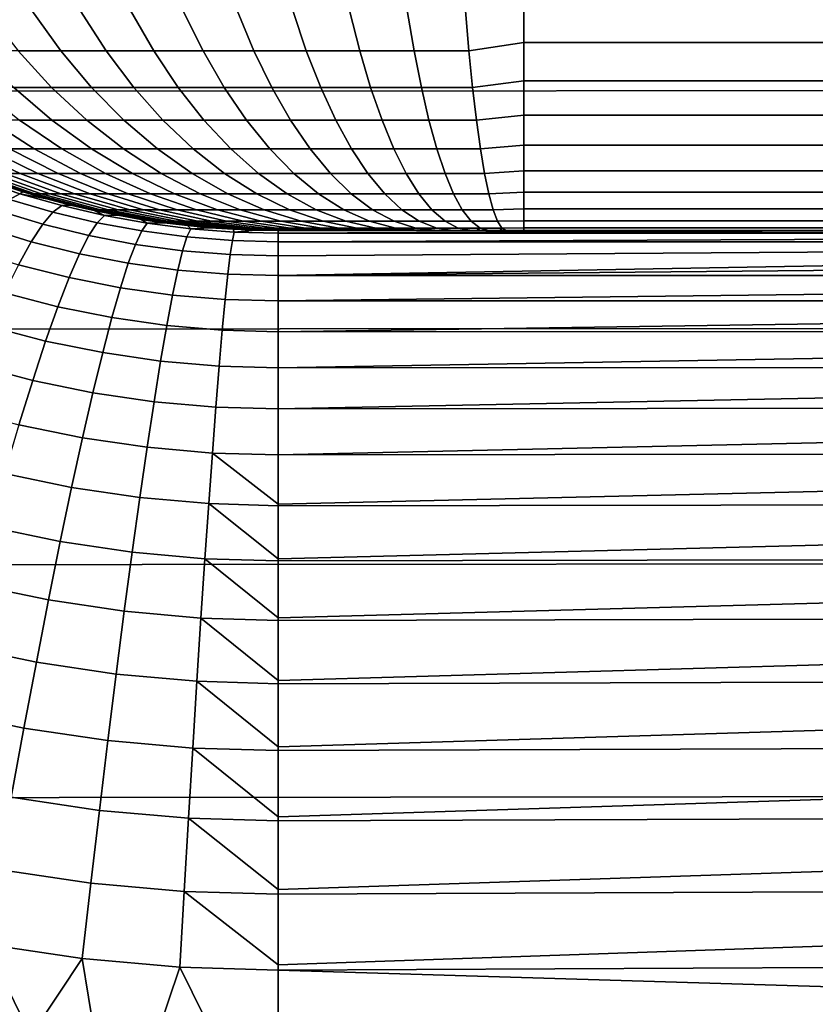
# Model space of a CAD drawing. Header units: metres. Extents: x -28 to 70, y -218 to 27.
# Tile 207 of 246: x 63.19 to 66.42, y -6.65 to -2.64. Entities that reach past the tile are written whole.
import ezdxf

# ---------------------------------------------------------------- set-up
doc = ezdxf.new("R2010")
doc.units = ezdxf.units.M
doc.layers.add('solid_10_261_002_XXX', color=7, linetype='CONTINUOUS')

msp = doc.modelspace()

# ---------------------------------------------------------------- linework, layer by layer
at = {"layer": 'solid_10_261_002_XXX'}
for points in [[(62, -2.93468, 94.216476), (62, -1.960395, 94.096313), (68.738998, -1.958035, 94.096077), (68.738998, -2.931169, 94.215958)], [(65.01506, -2.770238, 198.631104), (65.238998, -2.73641, 198.68222), (65.238998, -2.565681, 198.8806), (65.001038, -2.606703, 198.827118)], [(65.238998, -2.565681, 198.8806), (65.238998, -2.73641, 198.68222), (68.738998, -2.73641, 198.68222), (68.738998, -2.565681, 198.8806)], [(63.053017, -2.606703, 198.019485), (63.181797, -2.770238, 197.871063), (63.356369, -2.770238, 198.011917), (63.238514, -2.606703, 198.169159)], [(63.238514, -2.606703, 198.169159), (63.356369, -2.770238, 198.011917), (63.54055, -2.770238, 198.139938), (63.434227, -2.606703, 198.305191)], [(63.434227, -2.606703, 198.305191), (63.54055, -2.770238, 198.139938), (63.733406, -2.770238, 198.254486), (63.639156, -2.606703, 198.42691)], [(63.639156, -2.606703, 198.42691), (63.733406, -2.770238, 198.254486), (63.933949, -2.770238, 198.354965), (63.852253, -2.606703, 198.533691)], [(63.852253, -2.606703, 198.533691), (63.933949, -2.770238, 198.354965), (64.141151, -2.770238, 198.440872), (64.072426, -2.606703, 198.624969)], [(64.072426, -2.606703, 198.624969), (64.141151, -2.770238, 198.440872), (64.353966, -2.770238, 198.511765), (64.298561, -2.606703, 198.700302)], [(64.298561, -2.606703, 198.700302), (64.353966, -2.770238, 198.511765), (64.571297, -2.770238, 198.567276), (64.529495, -2.606703, 198.759293)], [(64.529495, -2.606703, 198.759293), (64.571297, -2.770238, 198.567276), (64.792038, -2.770238, 198.607132), (64.764053, -2.606703, 198.801636)], [(64.764053, -2.606703, 198.801636), (64.792038, -2.770238, 198.607132), (65.01506, -2.770238, 198.631104), (65.001038, -2.606703, 198.827118)], [(65.029892, -2.918992, 198.423721), (65.238998, -2.891836, 198.471619), (65.238998, -2.73641, 198.68222), (65.01506, -2.770238, 198.631104)], [(65.238998, -2.73641, 198.68222), (65.238998, -2.891836, 198.471619), (68.738998, -2.891836, 198.471619), (68.738998, -2.73641, 198.68222)], [(63.017731, -2.770238, 197.718094), (63.16486, -2.918992, 197.571182), (63.318058, -2.918992, 197.714005), (63.181797, -2.770238, 197.871063)], [(63.181797, -2.770238, 197.871063), (63.318058, -2.918992, 197.714005), (63.481064, -2.918992, 197.845535), (63.356369, -2.770238, 198.011917)], [(63.356369, -2.770238, 198.011917), (63.481064, -2.918992, 197.845535), (63.653049, -2.918992, 197.965073), (63.54055, -2.770238, 198.139938)], [(63.54055, -2.770238, 198.139938), (63.653049, -2.918992, 197.965073), (63.83313, -2.918992, 198.072037), (63.733406, -2.770238, 198.254486)], [(63.733406, -2.770238, 198.254486), (63.83313, -2.918992, 198.072037), (64.020386, -2.918992, 198.165863), (63.933949, -2.770238, 198.354965)], [(63.933949, -2.770238, 198.354965), (64.020386, -2.918992, 198.165863), (64.213867, -2.918992, 198.246078), (64.141151, -2.770238, 198.440872)], [(64.141151, -2.770238, 198.440872), (64.213867, -2.918992, 198.246078), (64.41259, -2.918992, 198.312271), (64.353966, -2.770238, 198.511765)], [(64.353966, -2.770238, 198.511765), (64.41259, -2.918992, 198.312271), (64.615524, -2.918992, 198.364105), (64.571297, -2.770238, 198.567276)], [(64.571297, -2.770238, 198.567276), (64.615524, -2.918992, 198.364105), (64.82164, -2.918992, 198.401321), (64.792038, -2.770238, 198.607132)], [(64.792038, -2.770238, 198.607132), (64.82164, -2.918992, 198.401321), (65.029892, -2.918992, 198.423721), (65.01506, -2.770238, 198.631104)], [(63.022251, -2.918992, 197.417786), (63.187286, -3.052173, 197.275009), (63.319275, -3.052173, 197.416977), (63.16486, -2.918992, 197.571182)], [(63.16486, -2.918992, 197.571182), (63.319275, -3.052173, 197.416977), (63.461071, -3.052173, 197.549179), (63.318058, -2.918992, 197.714005)], [(63.318058, -2.918992, 197.714005), (63.461071, -3.052173, 197.549179), (63.611942, -3.052173, 197.670914), (63.481064, -2.918992, 197.845535)], [(63.481064, -2.918992, 197.845535), (63.611942, -3.052173, 197.670914), (63.771122, -3.052173, 197.781555), (63.653049, -2.918992, 197.965073)], [(63.653049, -2.918992, 197.965073), (63.771122, -3.052173, 197.781555), (63.937794, -3.052173, 197.880554), (63.83313, -2.918992, 198.072037)], [(63.83313, -2.918992, 198.072037), (63.937794, -3.052173, 197.880554), (64.111115, -3.052173, 197.967392), (64.020386, -2.918992, 198.165863)], [(64.020386, -2.918992, 198.165863), (64.111115, -3.052173, 197.967392), (64.290192, -3.052173, 198.041641), (64.213867, -2.918992, 198.246078)], [(64.213867, -2.918992, 198.246078), (64.290192, -3.052173, 198.041641), (64.474113, -3.052173, 198.102905), (64.41259, -2.918992, 198.312271)], [(64.41259, -2.918992, 198.312271), (64.474113, -3.052173, 198.102905), (64.661942, -3.052173, 198.150879), (64.615524, -2.918992, 198.364105)], [(64.615524, -2.918992, 198.364105), (64.661942, -3.052173, 198.150879), (64.852715, -3.052173, 198.185318), (64.82164, -2.918992, 198.401321)], [(64.82164, -2.918992, 198.401321), (64.852715, -3.052173, 198.185318), (65.045456, -3.052173, 198.206055), (65.029892, -2.918992, 198.423721)], [(65.045456, -3.052173, 198.206055), (65.238998, -3.031089, 198.25), (65.238998, -2.891836, 198.471619), (65.029892, -2.918992, 198.423721)], [(65.238998, -2.891836, 198.471619), (65.238998, -3.031089, 198.25), (68.738998, -3.031089, 198.25), (68.738998, -2.891836, 198.471619)], [(62, -3.901894, 94.384315), (62, -2.93468, 94.216476), (68.738998, -2.931169, 94.215958), (68.738998, -3.897258, 94.383392)], [(65.061676, -3.169069, 197.979263), (65.238998, -3.153391, 198.0186), (65.238998, -3.031089, 198.25), (65.045456, -3.052173, 198.206055)], [(65.238998, -3.031089, 198.25), (65.238998, -3.153391, 198.0186), (68.738998, -3.153391, 198.018585), (68.738998, -3.031089, 198.25)], [(62.955349, -3.052173, 196.964615), (63.146736, -3.169069, 196.841873), (63.247902, -3.169069, 196.987854), (63.065769, -3.052173, 197.123962)], [(63.065769, -3.052173, 197.123962), (63.247902, -3.169069, 196.987854), (63.359234, -3.169069, 197.126251), (63.187286, -3.052173, 197.275009)], [(63.187286, -3.052173, 197.275009), (63.359234, -3.169069, 197.126251), (63.480164, -3.169069, 197.256332), (63.319275, -3.052173, 197.416977)], [(63.319275, -3.052173, 197.416977), (63.480164, -3.169069, 197.256332), (63.610073, -3.169069, 197.377441), (63.461071, -3.052173, 197.549179)], [(63.461071, -3.052173, 197.549179), (63.610073, -3.169069, 197.377441), (63.748299, -3.169069, 197.488968), (63.611942, -3.052173, 197.670914)], [(63.611942, -3.052173, 197.670914), (63.748299, -3.169069, 197.488968), (63.894138, -3.169069, 197.590347), (63.771122, -3.052173, 197.781555)], [(63.771122, -3.052173, 197.781555), (63.894138, -3.169069, 197.590347), (64.046844, -3.169069, 197.681046), (63.937794, -3.052173, 197.880554)], [(63.937794, -3.052173, 197.880554), (64.046844, -3.169069, 197.681046), (64.205635, -3.169069, 197.760605), (64.111115, -3.052173, 197.967392)], [(64.111115, -3.052173, 197.967392), (64.205635, -3.169069, 197.760605), (64.369705, -3.169069, 197.828629), (64.290192, -3.052173, 198.041641)], [(64.290192, -3.052173, 198.041641), (64.369705, -3.169069, 197.828629), (64.538216, -3.169069, 197.884766), (64.474113, -3.052173, 198.102905)], [(64.474113, -3.052173, 198.102905), (64.538216, -3.169069, 197.884766), (64.710304, -3.169069, 197.928726), (64.661942, -3.052173, 198.150879)], [(64.661942, -3.052173, 198.150879), (64.710304, -3.169069, 197.928726), (64.885086, -3.169069, 197.960266), (64.852715, -3.052173, 198.185318)], [(64.852715, -3.052173, 198.185318), (64.885086, -3.169069, 197.960266), (65.061676, -3.169069, 197.979263), (65.045456, -3.052173, 198.206055)], [(65.078468, -3.269056, 197.744568), (65.238998, -3.258058, 197.778687), (65.238998, -3.153391, 198.0186), (65.061676, -3.169069, 197.979263)], [(65.238998, -3.153391, 198.0186), (65.238998, -3.258058, 197.778687), (68.738998, -3.258058, 197.778687), (68.738998, -3.153391, 198.018585)], [(62.90913, -3.169069, 196.365967), (63.129677, -3.269056, 196.283997), (63.191048, -3.269056, 196.432617), (62.976917, -3.169069, 196.530136)], [(62.976917, -3.169069, 196.530136), (63.191048, -3.269056, 196.432617), (63.262875, -3.269056, 196.576477), (63.056252, -3.169069, 196.689041)], [(63.056252, -3.169069, 196.689041), (63.262875, -3.269056, 196.576477), (63.344791, -3.269056, 196.714844), (63.146736, -3.169069, 196.841873)], [(63.146736, -3.169069, 196.841873), (63.344791, -3.269056, 196.714844), (63.436382, -3.269056, 196.847015), (63.247902, -3.169069, 196.987854)], [(63.247902, -3.169069, 196.987854), (63.436382, -3.269056, 196.847015), (63.537174, -3.269056, 196.972305), (63.359234, -3.169069, 197.126251)], [(63.359234, -3.169069, 197.126251), (63.537174, -3.269056, 196.972305), (63.646656, -3.269056, 197.090073), (63.480164, -3.169069, 197.256332)], [(63.480164, -3.169069, 197.256332), (63.646656, -3.269056, 197.090073), (63.764271, -3.269056, 197.199722), (63.610073, -3.169069, 197.377441)], [(63.610073, -3.169069, 197.377441), (63.764271, -3.269056, 197.199722), (63.889412, -3.269056, 197.30069), (63.748299, -3.169069, 197.488968)], [(63.748299, -3.169069, 197.488968), (63.889412, -3.269056, 197.30069), (64.021446, -3.269056, 197.392471), (63.894138, -3.169069, 197.590347)], [(63.894138, -3.169069, 197.590347), (64.021446, -3.269056, 197.392471), (64.159698, -3.269056, 197.474579), (64.046844, -3.169069, 197.681046)], [(64.046844, -3.169069, 197.681046), (64.159698, -3.269056, 197.474579), (64.303459, -3.269056, 197.546616), (64.205635, -3.169069, 197.760605)], [(64.205635, -3.169069, 197.760605), (64.303459, -3.269056, 197.546616), (64.451996, -3.269056, 197.6082), (64.369705, -3.169069, 197.828629)], [(64.369705, -3.169069, 197.828629), (64.451996, -3.269056, 197.6082), (64.604553, -3.269056, 197.659012), (64.538216, -3.169069, 197.884766)], [(64.538216, -3.169069, 197.884766), (64.604553, -3.269056, 197.659012), (64.760345, -3.269056, 197.698807), (64.710304, -3.169069, 197.928726)], [(64.710304, -3.169069, 197.928726), (64.760345, -3.269056, 197.698807), (64.918587, -3.269056, 197.727386), (64.885086, -3.169069, 197.960266)], [(64.885086, -3.169069, 197.960266), (64.918587, -3.269056, 197.727386), (65.078468, -3.269056, 197.744568), (65.061676, -3.169069, 197.979263)], [(62.960308, -3.258058, 195.5), (63.207355, -3.344505, 195.5), (63.235569, -3.351602, 195.640411), (62.994198, -3.269056, 195.657333)], [(63.104118, -3.310898, 137.671661), (63.201729, -3.342763, 137.645233), (63.207355, -3.344505, 195.5), (62.960308, -3.258058, 195.5)], [(62.994198, -3.269056, 195.657333), (63.235569, -3.351602, 195.640411), (63.25071, -3.351602, 195.783127), (63.011166, -3.269056, 195.81723)], [(63.011166, -3.269056, 195.81723), (63.25071, -3.351602, 195.783127), (63.276005, -3.351602, 195.924377), (63.039505, -3.269056, 195.97551)], [(63.039505, -3.269056, 195.97551), (63.276005, -3.351602, 195.924377), (63.311321, -3.351602, 196.063477), (63.079079, -3.269056, 196.131363)], [(63.079079, -3.269056, 196.131363), (63.311321, -3.351602, 196.063477), (63.35648, -3.351602, 196.199692), (63.129677, -3.269056, 196.283997)], [(63.129677, -3.269056, 196.283997), (63.35648, -3.351602, 196.199692), (63.411251, -3.351602, 196.332336), (63.191048, -3.269056, 196.432617)], [(63.191048, -3.269056, 196.432617), (63.411251, -3.351602, 196.332336), (63.475353, -3.351602, 196.460739), (63.262875, -3.269056, 196.576477)], [(63.262875, -3.269056, 196.576477), (63.475353, -3.351602, 196.460739), (63.548466, -3.351602, 196.584229), (63.344791, -3.269056, 196.714844)], [(63.344791, -3.269056, 196.714844), (63.548466, -3.351602, 196.584229), (63.630203, -3.351602, 196.702179), (63.436382, -3.269056, 196.847015)], [(63.436382, -3.269056, 196.847015), (63.630203, -3.351602, 196.702179), (63.720161, -3.351602, 196.813995), (63.537174, -3.269056, 196.972305)], [(63.537174, -3.269056, 196.972305), (63.720161, -3.351602, 196.813995), (63.817871, -3.351602, 196.919098), (63.646656, -3.269056, 197.090073)], [(63.646656, -3.269056, 197.090073), (63.817871, -3.351602, 196.919098), (63.922836, -3.351602, 197.016968), (63.764271, -3.269056, 197.199722)], [(63.764271, -3.269056, 197.199722), (63.922836, -3.351602, 197.016968), (64.034523, -3.351602, 197.107071), (63.889412, -3.269056, 197.30069)], [(63.889412, -3.269056, 197.30069), (64.034523, -3.351602, 197.107071), (64.152359, -3.351602, 197.18898), (64.021446, -3.269056, 197.392471)], [(64.021446, -3.269056, 197.392471), (64.152359, -3.351602, 197.18898), (64.275749, -3.351602, 197.262268), (64.159698, -3.269056, 197.474579)], [(64.159698, -3.269056, 197.474579), (64.275749, -3.351602, 197.262268), (64.404053, -3.351602, 197.326553), (64.303459, -3.269056, 197.546616)], [(64.303459, -3.269056, 197.546616), (64.404053, -3.351602, 197.326553), (64.536621, -3.351602, 197.381516), (64.451996, -3.269056, 197.6082)], [(64.451996, -3.269056, 197.6082), (64.536621, -3.351602, 197.381516), (64.672768, -3.351602, 197.42688), (64.604553, -3.269056, 197.659012)], [(64.604553, -3.269056, 197.659012), (64.672768, -3.351602, 197.42688), (64.811813, -3.351602, 197.462387), (64.760345, -3.269056, 197.698807)], [(64.760345, -3.269056, 197.698807), (64.811813, -3.351602, 197.462387), (64.953041, -3.351602, 197.487885), (64.918587, -3.269056, 197.727386)], [(64.918587, -3.269056, 197.727386), (64.953041, -3.351602, 197.487885), (65.095726, -3.351602, 197.503235), (65.078468, -3.269056, 197.744568)], [(65.095726, -3.351602, 197.503235), (65.238998, -3.344505, 197.531647), (65.238998, -3.258058, 197.778687), (65.078468, -3.269056, 197.744568)], [(65.238998, -3.258058, 197.778687), (65.238998, -3.344505, 197.531647), (68.738998, -3.344505, 197.531647), (68.738998, -3.258058, 197.778687)], [(63.189751, -3.350892, 137.306976), (63.022408, -3.293877, 137.351974), (62.974644, -3.313421, 137.01413), (63.147469, -3.374106, 136.968643)], [(63.022408, -3.293877, 137.351974), (63.189751, -3.350892, 137.306976), (63.201729, -3.342763, 137.645233), (63.104118, -3.310898, 137.671661)], [(63.360012, -3.39948, 137.268066), (63.189751, -3.350892, 137.306976), (63.147469, -3.374106, 136.968643), (63.323803, -3.425958, 136.929276)], [(63.189751, -3.350892, 137.306976), (63.298878, -3.371376, 137.621277), (63.201729, -3.342763, 137.645233)], [(63.189751, -3.350892, 137.306976), (63.360012, -3.39948, 137.268066), (63.395489, -3.396835, 137.599762), (63.298878, -3.371376, 137.621277)], [(63.201729, -3.342763, 137.645233), (63.298878, -3.371376, 137.621277), (63.207355, -3.344505, 195.5)], [(63.207355, -3.344505, 195.5), (63.460178, -3.412248, 195.5), (63.482304, -3.416265, 195.623123), (63.235569, -3.351602, 195.640411)], [(63.298878, -3.371376, 137.621277), (63.395489, -3.396835, 137.599762), (63.460178, -3.412248, 195.5), (63.207355, -3.344505, 195.5)], [(63.235569, -3.351602, 195.640411), (63.482304, -3.416265, 195.623123), (63.495579, -3.416265, 195.748245), (63.25071, -3.351602, 195.783127)], [(63.25071, -3.351602, 195.783127), (63.495579, -3.416265, 195.748245), (63.517757, -3.416265, 195.872116), (63.276005, -3.351602, 195.924377)], [(63.276005, -3.351602, 195.924377), (63.517757, -3.416265, 195.872116), (63.548725, -3.416265, 195.99408), (63.311321, -3.351602, 196.063477)], [(63.311321, -3.351602, 196.063477), (63.548725, -3.416265, 195.99408), (63.588326, -3.416265, 196.113525), (63.35648, -3.351602, 196.199692)], [(63.35648, -3.351602, 196.199692), (63.588326, -3.416265, 196.113525), (63.636349, -3.416265, 196.229828), (63.411251, -3.351602, 196.332336)], [(63.411251, -3.351602, 196.332336), (63.636349, -3.416265, 196.229828), (63.692558, -3.416265, 196.342407), (63.475353, -3.351602, 196.460739)], [(63.475353, -3.351602, 196.460739), (63.692558, -3.416265, 196.342407), (63.756664, -3.416265, 196.450699), (63.548466, -3.351602, 196.584229)], [(63.548466, -3.351602, 196.584229), (63.756664, -3.416265, 196.450699), (63.828339, -3.416265, 196.554123), (63.630203, -3.351602, 196.702179)], [(63.630203, -3.351602, 196.702179), (63.828339, -3.416265, 196.554123), (63.907215, -3.416265, 196.652161), (63.720161, -3.351602, 196.813995)], [(63.720161, -3.351602, 196.813995), (63.907215, -3.416265, 196.652161), (63.992893, -3.416265, 196.744324), (63.817871, -3.351602, 196.919098)], [(63.817871, -3.351602, 196.919098), (63.992893, -3.416265, 196.744324), (64.08493, -3.416265, 196.830139), (63.922836, -3.351602, 197.016968)], [(63.922836, -3.351602, 197.016968), (64.08493, -3.416265, 196.830139), (64.182861, -3.416265, 196.909149), (64.034523, -3.351602, 197.107071)], [(64.034523, -3.351602, 197.107071), (64.182861, -3.416265, 196.909149), (64.286186, -3.416265, 196.980972), (64.152359, -3.351602, 197.18898)], [(64.152359, -3.351602, 197.18898), (64.286186, -3.416265, 196.980972), (64.394379, -3.416265, 197.045242), (64.275749, -3.351602, 197.262268)], [(64.275749, -3.351602, 197.262268), (64.394379, -3.416265, 197.045242), (64.506882, -3.416265, 197.101608), (64.404053, -3.351602, 197.326553)], [(64.404053, -3.351602, 197.326553), (64.506882, -3.416265, 197.101608), (64.623123, -3.416265, 197.149796), (64.536621, -3.351602, 197.381516)], [(64.536621, -3.351602, 197.381516), (64.623123, -3.416265, 197.149796), (64.742508, -3.416265, 197.18956), (64.672768, -3.351602, 197.42688)], [(64.672768, -3.351602, 197.42688), (64.742508, -3.416265, 197.18956), (64.864426, -3.416265, 197.220703), (64.811813, -3.351602, 197.462387)], [(64.811813, -3.351602, 197.462387), (64.864426, -3.416265, 197.220703), (64.988258, -3.416265, 197.243057), (64.953041, -3.351602, 197.487885)], [(64.953041, -3.351602, 197.487885), (64.988258, -3.416265, 197.243057), (65.113373, -3.416265, 197.256516), (65.095726, -3.351602, 197.503235)], [(65.113373, -3.416265, 197.256516), (65.238998, -3.412248, 197.278824), (65.238998, -3.344505, 197.531647), (65.095726, -3.351602, 197.503235)], [(65.238998, -3.344505, 197.531647), (65.238998, -3.412248, 197.278824), (68.738998, -3.412248, 197.278824), (68.738998, -3.344505, 197.531647)], [(63.323803, -3.425958, 136.929276), (63.147469, -3.374106, 136.968643), (63.098778, -3.419563, 136.633438), (63.282234, -3.474956, 136.593628)], [(63.532749, -3.439483, 137.235626), (63.360012, -3.39948, 137.268066), (63.323803, -3.425958, 136.929276), (63.50312, -3.468744, 136.896423)], [(63.360012, -3.39948, 137.268066), (63.532749, -3.439483, 137.235626), (63.491615, -3.419271, 137.580627), (63.395489, -3.396835, 137.599762)], [(63.395489, -3.396835, 137.599762), (63.491615, -3.419271, 137.580627), (63.460178, -3.412248, 195.5)], [(63.282234, -3.474956, 136.593628), (63.098778, -3.419563, 136.633438), (63.043903, -3.487051, 136.302948), (63.235504, -3.546244, 136.262665)], [(63.50312, -3.468744, 136.896423), (63.323803, -3.425958, 136.929276), (63.282234, -3.474956, 136.593628), (63.469196, -3.520751, 136.560364)], [(63.460178, -3.412248, 195.5), (63.717354, -3.460908, 195.5), (63.733089, -3.462702, 195.605545), (63.482304, -3.416265, 195.623123)], [(63.587292, -3.43879, 137.563858), (63.682259, -3.455436, 137.549515), (63.717354, -3.460908, 195.5), (63.460178, -3.412248, 195.5)], [(63.491615, -3.419271, 137.580627), (63.587292, -3.43879, 137.563858), (63.460178, -3.412248, 195.5)], [(63.482304, -3.416265, 195.623123), (63.733089, -3.462702, 195.605545), (63.744473, -3.462702, 195.712814), (63.495579, -3.416265, 195.748245)], [(63.532749, -3.439483, 137.235626), (63.587292, -3.43879, 137.563858), (63.491615, -3.419271, 137.580627)], [(63.495579, -3.416265, 195.748245), (63.744473, -3.462702, 195.712814), (63.763485, -3.462702, 195.819), (63.517757, -3.416265, 195.872116)], [(63.707508, -3.470756, 137.210007), (63.532749, -3.439483, 137.235626), (63.50312, -3.468744, 136.896423), (63.684891, -3.502254, 136.870453)], [(63.517757, -3.416265, 195.872116), (63.763485, -3.462702, 195.819), (63.790031, -3.462702, 195.923553), (63.548725, -3.416265, 195.99408)], [(63.532749, -3.439483, 137.235626), (63.707508, -3.470756, 137.210007), (63.682259, -3.455436, 137.549515), (63.587292, -3.43879, 137.563858)], [(63.548725, -3.416265, 195.99408), (63.790031, -3.462702, 195.923553), (63.823975, -3.462702, 196.02594), (63.588326, -3.416265, 196.113525)], [(63.588326, -3.416265, 196.113525), (63.823975, -3.462702, 196.02594), (63.865147, -3.462702, 196.125641), (63.636349, -3.416265, 196.229828)], [(63.636349, -3.416265, 196.229828), (63.865147, -3.462702, 196.125641), (63.91333, -3.462702, 196.222153), (63.692558, -3.416265, 196.342407)], [(63.692558, -3.416265, 196.342407), (63.91333, -3.462702, 196.222153), (63.968285, -3.462702, 196.314972), (63.756664, -3.416265, 196.450699)], [(63.756664, -3.416265, 196.450699), (63.968285, -3.462702, 196.314972), (64.029724, -3.462702, 196.403641), (63.828339, -3.416265, 196.554123)], [(63.828339, -3.416265, 196.554123), (64.029724, -3.462702, 196.403641), (64.097343, -3.462702, 196.487686), (63.907215, -3.416265, 196.652161)], [(63.907215, -3.416265, 196.652161), (64.097343, -3.462702, 196.487686), (64.170784, -3.462702, 196.566696), (63.992893, -3.416265, 196.744324)], [(63.992893, -3.416265, 196.744324), (64.170784, -3.462702, 196.566696), (64.249687, -3.462702, 196.640244), (64.08493, -3.416265, 196.830139)], [(64.08493, -3.416265, 196.830139), (64.249687, -3.462702, 196.640244), (64.333641, -3.462702, 196.707977), (64.182861, -3.416265, 196.909149)], [(64.182861, -3.416265, 196.909149), (64.333641, -3.462702, 196.707977), (64.422211, -3.462702, 196.769547), (64.286186, -3.416265, 196.980972)], [(64.286186, -3.416265, 196.980972), (64.422211, -3.462702, 196.769547), (64.514954, -3.462702, 196.824631), (64.394379, -3.416265, 197.045242)], [(64.394379, -3.416265, 197.045242), (64.514954, -3.462702, 196.824631), (64.611397, -3.462702, 196.872955), (64.506882, -3.416265, 197.101608)], [(64.506882, -3.416265, 197.101608), (64.611397, -3.462702, 196.872955), (64.711044, -3.462702, 196.914276), (64.623123, -3.416265, 197.149796)], [(64.623123, -3.416265, 197.149796), (64.711044, -3.462702, 196.914276), (64.813385, -3.462702, 196.948364), (64.742508, -3.416265, 197.18956)], [(64.742508, -3.416265, 197.18956), (64.813385, -3.462702, 196.948364), (64.9179, -3.462702, 196.975052), (64.864426, -3.416265, 197.220703)], [(64.864426, -3.416265, 197.220703), (64.9179, -3.462702, 196.975052), (65.024055, -3.462702, 196.994217), (64.988258, -3.416265, 197.243057)], [(64.988258, -3.416265, 197.243057), (65.024055, -3.462702, 196.994217), (65.13131, -3.462702, 197.005753), (65.113373, -3.416265, 197.256516)], [(65.13131, -3.462702, 197.005753), (65.238998, -3.460908, 197.021652), (65.238998, -3.412248, 197.278824), (65.113373, -3.416265, 197.256516)], [(65.238998, -3.412248, 197.278824), (65.238998, -3.460908, 197.021652), (68.738998, -3.460908, 197.021652), (68.738998, -3.412248, 197.278824)], [(63.469196, -3.520751, 136.560364), (63.282234, -3.474956, 136.593628), (63.235504, -3.546244, 136.262665), (63.431137, -3.59526, 136.229004)], [(63.684891, -3.502254, 136.870453), (63.50312, -3.468744, 136.896423), (63.469196, -3.520751, 136.560364), (63.65905, -3.556673, 136.534058)], [(63.682259, -3.455436, 137.549515), (63.776562, -3.469316, 137.537506), (63.717354, -3.460908, 195.5)], [(63.707508, -3.470756, 137.210007), (63.776562, -3.469316, 137.537506), (63.682259, -3.455436, 137.549515)], [(63.883831, -3.493169, 137.191544), (63.707508, -3.470756, 137.210007), (63.684891, -3.502254, 136.870453), (63.868561, -3.526305, 136.851746)], [(63.707508, -3.470756, 137.210007), (63.883831, -3.493169, 137.191544), (63.870327, -3.480529, 137.52774), (63.776562, -3.469316, 137.537506)], [(63.717354, -3.460908, 195.5), (63.977444, -3.490213, 195.5), (63.986588, -3.490663, 195.587784), (63.733089, -3.462702, 195.605545)], [(63.870327, -3.480529, 137.52774), (63.963612, -3.489149, 137.520126), (63.977444, -3.490213, 195.5), (63.717354, -3.460908, 195.5)], [(63.776562, -3.469316, 137.537506), (63.870327, -3.480529, 137.52774), (63.717354, -3.460908, 195.5)], [(63.733089, -3.462702, 195.605545), (63.986588, -3.490663, 195.587784), (63.996056, -3.490663, 195.676987), (63.744473, -3.462702, 195.712814)], [(63.744473, -3.462702, 195.712814), (63.996056, -3.490663, 195.676987), (64.011864, -3.490663, 195.765289), (63.763485, -3.462702, 195.819)], [(63.763485, -3.462702, 195.819), (64.011864, -3.490663, 195.765289), (64.033943, -3.490663, 195.852249), (63.790031, -3.462702, 195.923553)], [(63.790031, -3.462702, 195.923553), (64.033943, -3.490663, 195.852249), (64.062172, -3.490663, 195.937408), (63.823975, -3.462702, 196.02594)], [(63.823975, -3.462702, 196.02594), (64.062172, -3.490663, 195.937408), (64.096413, -3.490663, 196.020325), (63.865147, -3.462702, 196.125641)], [(63.865147, -3.462702, 196.125641), (64.096413, -3.490663, 196.020325), (64.13649, -3.490663, 196.100586), (63.91333, -3.462702, 196.222153)], [(63.883831, -3.493169, 137.191544), (63.963612, -3.489149, 137.520126), (63.870327, -3.480529, 137.52774)], [(63.91333, -3.462702, 196.222153), (64.13649, -3.490663, 196.100586), (64.18219, -3.490663, 196.17778), (63.968285, -3.462702, 196.314972)], [(63.968285, -3.462702, 196.314972), (64.18219, -3.490663, 196.17778), (64.233292, -3.490663, 196.251526), (64.029724, -3.462702, 196.403641)], [(64.029724, -3.462702, 196.403641), (64.233292, -3.490663, 196.251526), (64.28952, -3.490663, 196.321426), (64.097343, -3.462702, 196.487686)], [(64.097343, -3.462702, 196.487686), (64.28952, -3.490663, 196.321426), (64.350609, -3.490663, 196.387131), (64.170784, -3.462702, 196.566696)], [(64.170784, -3.462702, 196.566696), (64.350609, -3.490663, 196.387131), (64.416222, -3.490663, 196.448303), (64.249687, -3.462702, 196.640244)], [(64.249687, -3.462702, 196.640244), (64.416222, -3.490663, 196.448303), (64.486046, -3.490663, 196.504639), (64.333641, -3.462702, 196.707977)], [(64.333641, -3.462702, 196.707977), (64.486046, -3.490663, 196.504639), (64.559708, -3.490663, 196.555847), (64.422211, -3.462702, 196.769547)], [(64.422211, -3.462702, 196.769547), (64.559708, -3.490663, 196.555847), (64.636841, -3.490663, 196.601654), (64.514954, -3.462702, 196.824631)], [(64.514954, -3.462702, 196.824631), (64.636841, -3.490663, 196.601654), (64.717049, -3.490663, 196.641846), (64.611397, -3.462702, 196.872955)], [(64.611397, -3.462702, 196.872955), (64.717049, -3.490663, 196.641846), (64.799919, -3.490663, 196.676193), (64.711044, -3.462702, 196.914276)], [(64.711044, -3.462702, 196.914276), (64.799919, -3.490663, 196.676193), (64.885033, -3.490663, 196.704559), (64.813385, -3.462702, 196.948364)], [(64.813385, -3.462702, 196.948364), (64.885033, -3.490663, 196.704559), (64.971954, -3.490663, 196.726761), (64.9179, -3.462702, 196.975052)], [(64.9179, -3.462702, 196.975052), (64.971954, -3.490663, 196.726761), (65.060234, -3.490663, 196.742691), (65.024055, -3.462702, 196.994217)], [(65.024055, -3.462702, 196.994217), (65.060234, -3.490663, 196.742691), (65.149437, -3.490663, 196.752289), (65.13131, -3.462702, 197.005753)], [(65.149437, -3.490663, 196.752289), (65.238998, -3.490213, 196.761551), (65.238998, -3.460908, 197.021652), (65.13131, -3.462702, 197.005753)], [(65.238998, -3.460908, 197.021652), (65.238998, -3.490213, 196.761551), (68.738998, -3.490213, 196.761551), (68.738998, -3.460908, 197.021652)], [(63.235504, -3.546244, 136.262665), (63.043903, -3.487051, 136.302948), (62.983109, -3.576254, 135.978683), (63.18383, -3.63949, 135.937973)], [(63.65905, -3.556673, 136.534058), (63.469196, -3.520751, 136.560364), (63.431137, -3.59526, 136.229004), (63.6301, -3.633758, 136.202362)], [(63.868561, -3.526305, 136.851746), (63.684891, -3.502254, 136.870453), (63.65905, -3.556673, 136.534058), (63.851139, -3.582487, 136.515091)], [(64.06118, -3.506647, 137.180405), (63.883831, -3.493169, 137.191544), (63.868561, -3.526305, 136.851746), (64.05349, -3.540782, 136.840454)], [(63.883831, -3.493169, 137.191544), (64.06118, -3.506647, 137.180405), (64.056229, -3.495224, 137.51474), (63.963612, -3.489149, 137.520126)], [(63.963612, -3.489149, 137.520126), (64.056229, -3.495224, 137.51474), (63.977444, -3.490213, 195.5)], [(63.977444, -3.490213, 195.5), (64.238991, -3.5, 166.505325), (64.238998, -3.5, 195.5)], [(64.056229, -3.495224, 137.51474), (64.148102, -3.498819, 137.511566), (64.238991, -3.5, 166.505325), (63.977444, -3.490213, 195.5)], [(63.977444, -3.490213, 195.5), (64.238998, -3.5, 195.5), (64.241425, -3.5, 195.570099), (63.986588, -3.490663, 195.587784)], [(63.986588, -3.490663, 195.587784), (64.241425, -3.5, 195.570099), (64.24369, -3.5, 195.597076), (63.996056, -3.490663, 195.676987)], [(63.996056, -3.490663, 195.676987), (64.24369, -3.5, 195.597076), (64.24897, -3.5, 195.64093)], [(63.996056, -3.490663, 195.676987), (64.24897, -3.5, 195.64093), (64.257919, -3.5, 195.693436), (64.011864, -3.490663, 195.765289)], [(64.011864, -3.490663, 195.765289), (64.257919, -3.5, 195.693436), (64.261597, -3.5, 195.711227)], [(64.011864, -3.490663, 195.765289), (64.261597, -3.5, 195.711227), (64.27919, -3.5, 195.780624), (64.033943, -3.490663, 195.852249)], [(64.301636, -3.5, 195.848312), (64.062172, -3.490663, 195.937408), (64.033943, -3.490663, 195.852249), (64.27919, -3.5, 195.780624)], [(64.05349, -3.540782, 136.840454), (64.238998, -3.546159, 136.832809), (64.238998, -3.511553, 137.170929), (64.06118, -3.506647, 137.180405)], [(64.06118, -3.506647, 137.180405), (64.148102, -3.498819, 137.511566), (64.056229, -3.495224, 137.51474)], [(64.06118, -3.506647, 137.180405), (64.238998, -3.511553, 137.170929), (64.239159, -3.5, 137.510635), (64.148102, -3.498819, 137.511566)], [(64.062172, -3.490663, 195.937408), (64.301636, -3.5, 195.848312), (64.314743, -3.5, 195.881699), (64.096413, -3.490663, 196.020325)], [(64.096413, -3.490663, 196.020325), (64.314743, -3.5, 195.881699), (64.328972, -3.5, 195.914505)], [(64.096413, -3.490663, 196.020325), (64.328972, -3.5, 195.914505), (64.356735, -3.5, 195.970749), (64.13649, -3.490663, 196.100586)], [(64.13649, -3.490663, 196.100586), (64.356735, -3.5, 195.970749), (64.397278, -3.5, 196.039886), (64.18219, -3.490663, 196.17778)], [(64.148102, -3.498819, 137.511566), (64.239159, -3.5, 137.510635), (64.238991, -3.5, 166.505325)], [(64.18219, -3.490663, 196.17778), (64.397278, -3.5, 196.039886), (64.407288, -3.5, 196.055206), (64.233292, -3.490663, 196.251526)], [(64.233292, -3.490663, 196.251526), (64.407288, -3.5, 196.055206), (64.437912, -3.5, 196.098541)], [(64.233292, -3.490663, 196.251526), (64.437912, -3.5, 196.098541), (64.465805, -3.5, 196.13414), (64.28952, -3.490663, 196.321426)], [(64.238991, -3.5, 166.505325), (64.239159, -3.5, 137.510635), (66.489075, -3.5, 137.510635), (68.738998, -3.5, 196.5)], [(64.238998, -3.5, 195.5), (64.238991, -3.5, 166.505325), (68.738998, -3.5, 196.5)], [(64.241425, -3.5, 195.570099), (64.238998, -3.5, 195.5), (68.738998, -3.5, 196.5)], [(68.738998, -3.502889, 137.340683), (68.738998, -3.5, 137.510635), (66.489075, -3.5, 137.510635), (64.238998, -3.511553, 137.170929)], [(64.238998, -3.511553, 137.170929), (66.489075, -3.5, 137.510635), (64.239159, -3.5, 137.510635)], [(64.238998, -3.511553, 137.170929), (68.738998, -3.511553, 137.170929), (68.738998, -3.502889, 137.340683)], [(64.238998, -3.511553, 137.170929), (64.238998, -3.546159, 136.832809), (68.738998, -3.525982, 137.001572), (68.738998, -3.511553, 137.170929)], [(64.24369, -3.5, 195.597076), (64.241425, -3.5, 195.570099), (68.738998, -3.5, 196.5)], [(64.24897, -3.5, 195.64093), (64.24369, -3.5, 195.597076), (68.738998, -3.5, 196.5)], [(64.257919, -3.5, 195.693436), (64.24897, -3.5, 195.64093), (68.738998, -3.5, 196.5)], [(64.261597, -3.5, 195.711227), (64.257919, -3.5, 195.693436), (68.738998, -3.5, 196.5)], [(64.27919, -3.5, 195.780624), (64.261597, -3.5, 195.711227), (68.738998, -3.5, 196.5)], [(64.301636, -3.5, 195.848312), (64.27919, -3.5, 195.780624), (68.738998, -3.5, 196.5)], [(64.28952, -3.490663, 196.321426), (64.465805, -3.5, 196.13414), (64.482758, -3.5, 196.154266)], [(64.28952, -3.490663, 196.321426), (64.482758, -3.5, 196.154266), (64.531387, -3.5, 196.206604), (64.350609, -3.490663, 196.387131)], [(64.314743, -3.5, 195.881699), (64.301636, -3.5, 195.848312), (68.738998, -3.5, 196.5)], [(64.328972, -3.5, 195.914505), (64.314743, -3.5, 195.881699), (68.738998, -3.5, 196.5)], [(64.356735, -3.5, 195.970749), (64.328972, -3.5, 195.914505), (68.738998, -3.5, 196.5)], [(64.583649, -3.5, 196.25531), (64.416222, -3.490663, 196.448303), (64.350609, -3.490663, 196.387131), (64.531387, -3.5, 196.206604)], [(64.397278, -3.5, 196.039886), (64.356735, -3.5, 195.970749), (68.738998, -3.5, 196.5)], [(64.407288, -3.5, 196.055206), (64.397278, -3.5, 196.039886), (68.738998, -3.5, 196.5)], [(64.437912, -3.5, 196.098541), (64.407288, -3.5, 196.055206), (68.738998, -3.5, 196.5)], [(64.416222, -3.490663, 196.448303), (64.583649, -3.5, 196.25531), (64.604858, -3.5, 196.273193), (64.486046, -3.490663, 196.504639)], [(64.465805, -3.5, 196.13414), (64.437912, -3.5, 196.098541), (68.738998, -3.5, 196.5)], [(64.482758, -3.5, 196.154266), (64.465805, -3.5, 196.13414), (68.738998, -3.5, 196.5)], [(64.531387, -3.5, 196.206604), (64.482758, -3.5, 196.154266), (68.738998, -3.5, 196.5)], [(64.486046, -3.490663, 196.504639), (64.604858, -3.5, 196.273193), (64.639313, -3.5, 196.300232)], [(64.486046, -3.490663, 196.504639), (64.639313, -3.5, 196.300232), (64.6838, -3.5, 196.331711), (64.559708, -3.490663, 196.555847)], [(64.583649, -3.5, 196.25531), (64.531387, -3.5, 196.206604), (68.738998, -3.5, 196.5)], [(64.559708, -3.490663, 196.555847), (64.6838, -3.5, 196.331711), (64.697906, -3.5, 196.340958)], [(64.559708, -3.490663, 196.555847), (64.697906, -3.5, 196.340958), (64.759422, -3.5, 196.377502), (64.636841, -3.490663, 196.601654)], [(64.604858, -3.5, 196.273193), (64.583649, -3.5, 196.25531), (68.738998, -3.5, 196.5)], [(64.639313, -3.5, 196.300232), (64.604858, -3.5, 196.273193), (68.738998, -3.5, 196.5)], [(64.636841, -3.490663, 196.601654), (64.759422, -3.5, 196.377502), (64.76825, -3.5, 196.382263), (64.717049, -3.490663, 196.641846)], [(64.6838, -3.5, 196.331711), (64.639313, -3.5, 196.300232), (68.738998, -3.5, 196.5)], [(64.697906, -3.5, 196.340958), (64.6838, -3.5, 196.331711), (68.738998, -3.5, 196.5)], [(64.759422, -3.5, 196.377502), (64.697906, -3.5, 196.340958), (68.738998, -3.5, 196.5)], [(64.717049, -3.490663, 196.641846), (64.76825, -3.5, 196.382263), (64.823189, -3.5, 196.409439)], [(64.717049, -3.490663, 196.641846), (64.823189, -3.5, 196.409439), (64.8573, -3.5, 196.424255), (64.799919, -3.490663, 196.676193)], [(64.76825, -3.5, 196.382263), (64.759422, -3.5, 196.377502), (68.738998, -3.5, 196.5)], [(64.823189, -3.5, 196.409439), (64.76825, -3.5, 196.382263), (68.738998, -3.5, 196.5)], [(64.799919, -3.490663, 196.676193), (64.8573, -3.5, 196.424255), (64.889351, -3.5, 196.436859)], [(64.799919, -3.490663, 196.676193), (64.889351, -3.5, 196.436859), (64.950012, -3.5, 196.457336), (64.885033, -3.490663, 196.704559)], [(64.8573, -3.5, 196.424255), (64.823189, -3.5, 196.409439), (68.738998, -3.5, 196.5)], [(64.889351, -3.5, 196.436859), (64.8573, -3.5, 196.424255), (68.738998, -3.5, 196.5)], [(64.885033, -3.490663, 196.704559), (64.950012, -3.5, 196.457336), (65.026367, -3.5, 196.477097), (64.971954, -3.490663, 196.726761)], [(64.950012, -3.5, 196.457336), (64.889351, -3.5, 196.436859), (68.738998, -3.5, 196.5)], [(65.026367, -3.5, 196.477097), (64.950012, -3.5, 196.457336), (68.738998, -3.5, 196.5)], [(64.971954, -3.490663, 196.726761), (65.026367, -3.5, 196.477097), (65.045547, -3.5, 196.481079), (65.060234, -3.490663, 196.742691)], [(65.045547, -3.5, 196.481079), (65.026367, -3.5, 196.477097), (68.738998, -3.5, 196.5)], [(65.060234, -3.490663, 196.742691), (65.045547, -3.5, 196.481079), (65.096657, -3.5, 196.489822)], [(65.096657, -3.5, 196.489822), (65.045547, -3.5, 196.481079), (68.738998, -3.5, 196.5)], [(65.060234, -3.490663, 196.742691), (65.096657, -3.5, 196.489822), (65.141914, -3.5, 196.495316), (65.149437, -3.490663, 196.752289)], [(65.141914, -3.5, 196.495316), (65.096657, -3.5, 196.489822), (68.738998, -3.5, 196.5)], [(65.149437, -3.490663, 196.752289), (65.141914, -3.5, 196.495316), (65.16748, -3.5, 196.497467)], [(65.16748, -3.5, 196.497467), (65.141914, -3.5, 196.495316), (68.738998, -3.5, 196.5)], [(65.149437, -3.490663, 196.752289), (65.16748, -3.5, 196.497467), (65.238998, -3.5, 196.5), (65.238998, -3.490213, 196.761551)], [(65.238998, -3.5, 196.5), (65.16748, -3.5, 196.497467), (68.738998, -3.5, 196.5)], [(65.238998, -3.490213, 196.761551), (65.238998, -3.5, 196.5), (68.738998, -3.5, 196.5), (68.738998, -3.490213, 196.761551)], [(63.431137, -3.59526, 136.229004), (63.235504, -3.546244, 136.262665), (63.18383, -3.63949, 135.937973), (63.389118, -3.691922, 135.903915)], [(63.851139, -3.582487, 136.515091), (63.65905, -3.556673, 136.534058), (63.6301, -3.633758, 136.202362), (63.831642, -3.661452, 136.183167)], [(64.05349, -3.540782, 136.840454), (63.868561, -3.526305, 136.851746), (63.851139, -3.582487, 136.515091), (64.044724, -3.598038, 136.503647)], [(64.044724, -3.598038, 136.503647), (64.238998, -3.603248, 136.499786), (64.238998, -3.546159, 136.832809), (64.05349, -3.540782, 136.840454)], [(64.238998, -3.546159, 136.832809), (68.738998, -3.54616, 136.832794), (68.738998, -3.525982, 137.001572)], [(64.238998, -3.546159, 136.832809), (64.238998, -3.603248, 136.499786), (68.738998, -3.572062, 136.66481), (68.738998, -3.54616, 136.832794)], [(63.6301, -3.633758, 136.202362), (63.431137, -3.59526, 136.229004), (63.389118, -3.691922, 135.903915), (63.598179, -3.73315, 135.876953)], [(64.044724, -3.598038, 136.503647), (63.851139, -3.582487, 136.515091), (63.831642, -3.661452, 136.183167), (64.03492, -3.678147, 136.17157)], [(64.03492, -3.678147, 136.17157), (64.238998, -3.683737, 136.167648), (64.238998, -3.603248, 136.499786), (64.044724, -3.598038, 136.503647)], [(64.238998, -3.683737, 136.167648), (68.738998, -3.603659, 136.497787), (68.738998, -3.572062, 136.66481), (64.238998, -3.603248, 136.499786)], [(63.389118, -3.691922, 135.903915), (63.18383, -3.63949, 135.937973), (63.127453, -3.754257, 135.621048), (63.343338, -3.810287, 135.586594)], [(63.831642, -3.661452, 136.183167), (63.6301, -3.633758, 136.202362), (63.598179, -3.73315, 135.876953), (63.810165, -3.762832, 135.857498)], [(64.238998, -3.683737, 136.167648), (68.738998, -3.640915, 136.331955), (68.738998, -3.603659, 136.497787)], [(64.238998, -3.683737, 136.167648), (68.738998, -3.683787, 136.167465), (68.738998, -3.640915, 136.331955)], [(64.03492, -3.678147, 136.17157), (63.831642, -3.661452, 136.183167), (63.810165, -3.762832, 135.857498), (64.024124, -3.780735, 135.845764)], [(64.024124, -3.780735, 135.845764), (64.238998, -3.786727, 135.841782), (64.238998, -3.683737, 136.167648), (64.03492, -3.678147, 136.17157)], [(63.598179, -3.73315, 135.876953), (63.389118, -3.691922, 135.903915), (63.343338, -3.810287, 135.586594), (63.563435, -3.854383, 135.559311)], [(64.238998, -3.683737, 136.167648), (64.238998, -3.786727, 135.841782), (68.738998, -3.732224, 136.004547), (68.738998, -3.683787, 136.167465)], [(63.343338, -3.810287, 135.586594), (63.127453, -3.754257, 135.621048), (63.066639, -3.89001, 135.31337), (63.29401, -3.949802, 135.278549)], [(63.810165, -3.762832, 135.857498), (63.598179, -3.73315, 135.876953), (63.563435, -3.854383, 135.559311), (63.786808, -3.886152, 135.539627)], [(64.238998, -3.786727, 135.841782), (68.738998, -3.786171, 135.843353), (68.738998, -3.732224, 136.004547)], [(64.024124, -3.780735, 135.845764), (63.810165, -3.762832, 135.857498), (63.786808, -3.886152, 135.539627), (64.012383, -3.905324, 135.527756)], [(64.238998, -3.786727, 135.841782), (64.024124, -3.780735, 135.845764), (64.012383, -3.905324, 135.527756), (64.238998, -3.911736, 135.523712)], [(64.238998, -3.911736, 135.523712), (68.738998, -3.845566, 135.684097), (68.738998, -3.786171, 135.843353), (64.238998, -3.786727, 135.841782)], [(63.563435, -3.854383, 135.559311), (63.343338, -3.810287, 135.586594), (63.29401, -3.949802, 135.278549), (63.526031, -3.996891, 135.250946)], [(63.786808, -3.886152, 135.539627), (63.563435, -3.854383, 135.559311), (63.526031, -3.996891, 135.250946), (63.761677, -4.030837, 135.231033)], [(64.238998, -3.911736, 135.523712), (68.738998, -3.910339, 135.526947), (68.738998, -3.845566, 135.684097)], [(62, -4.859706, 94.599403), (62, -3.901894, 94.384315), (68.738998, -3.897258, 94.383392), (68.738998, -4.85398, 94.597969)], [(63.29401, -3.949802, 135.278549), (63.066639, -3.89001, 135.31337), (63.001671, -4.046114, 135.016373), (63.24136, -4.109814, 134.981186)], [(64.012383, -3.905324, 135.527756), (63.786808, -3.886152, 135.539627), (63.761677, -4.030837, 135.231033), (63.999763, -4.05133, 135.219025)], [(64.238998, -3.911736, 135.523712), (64.012383, -3.905324, 135.527756), (63.999763, -4.05133, 135.219025), (64.238998, -4.058181, 135.214935)], [(64.238998, -4.058181, 135.214935), (68.738998, -3.980417, 135.372086), (68.738998, -3.910339, 135.526947), (64.238998, -3.911736, 135.523712)], [(63.526031, -3.996891, 135.250946), (63.29401, -3.949802, 135.278549), (63.24136, -4.109814, 134.981186), (63.486141, -4.16001, 134.953293)], [(63.761677, -4.030837, 135.231033), (63.526031, -3.996891, 135.250946), (63.486141, -4.16001, 134.953293), (63.734894, -4.196211, 134.933167)], [(64.238998, -4.058181, 135.214935), (68.738998, -4.055718, 135.219711), (68.738998, -3.980417, 135.372086)], [(63.999763, -4.05133, 135.219025), (63.761677, -4.030837, 135.231033), (63.734894, -4.196211, 134.933167), (63.986313, -4.218071, 134.921005)], [(63.24136, -4.109814, 134.981186), (63.001671, -4.046114, 135.016373), (62.93285, -4.221841, 134.731461), (63.185642, -4.289577, 134.695923)], [(64.238998, -4.058181, 135.214935), (63.999763, -4.05133, 135.219025), (63.986313, -4.218071, 134.921005), (64.238998, -4.225377, 134.91687)], [(64.238998, -4.225377, 134.91687), (68.738998, -4.136155, 135.069962), (68.738998, -4.055718, 135.219711), (64.238998, -4.058181, 135.214935)], [(63.486141, -4.16001, 134.953293), (63.24136, -4.109814, 134.981186), (63.185642, -4.289577, 134.695923), (63.443954, -4.342976, 134.66774)], [(63.734894, -4.196211, 134.933167), (63.486141, -4.16001, 134.953293), (63.443954, -4.342976, 134.66774), (63.706577, -4.381501, 134.6474)], [(64.238998, -4.225377, 134.91687), (68.738998, -4.221635, 134.92305), (68.738998, -4.136155, 135.069962)], [(63.986313, -4.218071, 134.921005), (63.734894, -4.196211, 134.933167), (63.706577, -4.381501, 134.6474), (63.972099, -4.40477, 134.635117)], [(64.238998, -4.225377, 134.91687), (63.986313, -4.218071, 134.921005), (63.972099, -4.40477, 134.635117), (64.238998, -4.412543, 134.630936)], [(64.238998, -4.412543, 134.630936), (68.738998, -4.312059, 134.779129), (68.738998, -4.221635, 134.92305), (64.238998, -4.225377, 134.91687)], [(63.443954, -4.342976, 134.66774), (63.185642, -4.289577, 134.695923), (63.12711, -4.488249, 134.424088), (63.399666, -4.544935, 134.39563)], [(64.238998, -4.412543, 134.630936), (68.738998, -4.407324, 134.638351), (68.738998, -4.312059, 134.779129)], [(63.706577, -4.381501, 134.6474), (63.443954, -4.342976, 134.66774), (63.399666, -4.544935, 134.39563), (63.676865, -4.585841, 134.375092)], [(63.972099, -4.40477, 134.635117), (63.706577, -4.381501, 134.6474), (63.676865, -4.585841, 134.375092), (63.957191, -4.610553, 134.362686)], [(63.957191, -4.610553, 134.362686), (64.238998, -4.618806, 134.358444), (64.238998, -4.611914, 134.366943), (63.972099, -4.40477, 134.635117)], [(63.972099, -4.40477, 134.635117), (64.238998, -4.611914, 134.366943), (64.238998, -4.412543, 134.630936)], [(64.238998, -4.611914, 134.366943), (68.738998, -4.507318, 134.5009), (68.738998, -4.407324, 134.638351), (64.238998, -4.412543, 134.630936)], [(63.399666, -4.544935, 134.39563), (63.12711, -4.488249, 134.424088), (63.06604, -4.704904, 134.166931), (63.353485, -4.764943, 134.138214)], [(64.238998, -4.618806, 134.358444), (68.738998, -4.611926, 134.366928), (68.738998, -4.507318, 134.5009), (64.238998, -4.611914, 134.366943)], [(63.676865, -4.585841, 134.375092), (63.399666, -4.544935, 134.39563), (63.353485, -4.764943, 134.138214), (63.645897, -4.808277, 134.117493)], [(63.957191, -4.610553, 134.362686), (63.676865, -4.585841, 134.375092), (63.645897, -4.808277, 134.117493), (63.94165, -4.834459, 134.104965)], [(63.94165, -4.834459, 134.104965), (64.238998, -4.843202, 134.100677), (64.238998, -4.834485, 134.110046), (63.957191, -4.610553, 134.362686)], [(63.957191, -4.610553, 134.362686), (64.238998, -4.834485, 134.110046), (64.238998, -4.618806, 134.358444)], [(64.238998, -4.834485, 134.110046), (68.738998, -4.721027, 134.236588), (68.738998, -4.611926, 134.366928), (64.238998, -4.618806, 134.358444)], [(63.353485, -4.764943, 134.138214), (63.06604, -4.704904, 134.166931), (63.002716, -4.938529, 133.925674), (63.305622, -5.001973, 133.896713)], [(64.238998, -4.843202, 134.100677), (68.738998, -4.834496, 134.110031), (68.738998, -4.721027, 134.236588), (64.238998, -4.834485, 134.110046)], [(63.645897, -4.808277, 134.117493), (63.353485, -4.764943, 134.138214), (63.305622, -5.001973, 133.896713), (63.613811, -5.04777, 133.875809)], [(63.94165, -4.834459, 134.104965), (63.645897, -4.808277, 134.117493), (63.613811, -5.04777, 133.875809), (63.925556, -5.075441, 133.863174)], [(63.925556, -5.075441, 133.863174), (64.238998, -5.084681, 133.858841), (64.238998, -5.073995, 133.868866), (63.94165, -4.834459, 134.104965)], [(63.94165, -4.834459, 134.104965), (64.238998, -5.073995, 133.868866), (64.238998, -4.843202, 134.100677)], [(64.238998, -5.073995, 133.868866), (68.738998, -4.952201, 133.987411), (68.738998, -4.834496, 134.110031), (64.238998, -4.843202, 134.100677)], [(62, -5.805809, 94.861229), (62, -4.859706, 94.599403), (68.738998, -4.85398, 94.597969), (68.738998, -5.799036, 94.859177)], [(63.305622, -5.001973, 133.896713), (63.002716, -4.938529, 133.925674), (62.937435, -5.188032, 133.701431), (63.256306, -5.254916, 133.672241)], [(64.238998, -5.084681, 133.858841), (68.738998, -5.074006, 133.868851), (68.738998, -4.952201, 133.987411), (64.238998, -5.073995, 133.868866)], [(63.613811, -5.04777, 133.875809), (63.305622, -5.001973, 133.896713), (63.256306, -5.254916, 133.672241), (63.580761, -5.3032, 133.651184)], [(63.925556, -5.075441, 133.863174), (63.613811, -5.04777, 133.875809), (63.580761, -5.3032, 133.651184), (63.908985, -5.332376, 133.638443)], [(63.908985, -5.332376, 133.638443), (64.238998, -5.342117, 133.634064), (64.238998, -5.329338, 133.644516), (63.925556, -5.075441, 133.863174)], [(63.925556, -5.075441, 133.863174), (64.238998, -5.329338, 133.644516), (64.238998, -5.084681, 133.858841)], [(64.238998, -5.329338, 133.644516), (68.738998, -5.199769, 133.754517), (68.738998, -5.074006, 133.868851), (64.238998, -5.084681, 133.858841)], [(63.256306, -5.254916, 133.672241), (62.937435, -5.188032, 133.701431), (62.870502, -5.452248, 133.49527), (63.205765, -5.522593, 133.465866)], [(64.238998, -5.342117, 133.634064), (68.738998, -5.329348, 133.644501), (68.738998, -5.199769, 133.754517), (64.238998, -5.329338, 133.644516)], [(63.580761, -5.3032, 133.651184), (63.256306, -5.254916, 133.672241), (63.205765, -5.522593, 133.465866), (63.546906, -5.573375, 133.444656)], [(63.908985, -5.332376, 133.638443), (63.580761, -5.3032, 133.651184), (63.546906, -5.573375, 133.444656), (63.89201, -5.604061, 133.431824)], [(63.89201, -5.604061, 133.431824), (64.238998, -5.614307, 133.427399), (64.238998, -5.599335, 133.438034), (63.908985, -5.332376, 133.638443)], [(63.908985, -5.332376, 133.638443), (64.238998, -5.599335, 133.438034), (64.238998, -5.342117, 133.634064)], [(64.238998, -5.599335, 133.438034), (68.738998, -5.46259, 133.538971), (68.738998, -5.329348, 133.644501), (64.238998, -5.342117, 133.634064)], [(63.205765, -5.522593, 133.465866), (62.870502, -5.452248, 133.49527), (62.802231, -5.729942, 133.308136), (63.154232, -5.803751, 133.278549)], [(64.238998, -5.614307, 133.427399), (68.738998, -5.599342, 133.438019), (68.738998, -5.46259, 133.538971), (64.238998, -5.599335, 133.438034)], [(63.546906, -5.573375, 133.444656), (63.205765, -5.522593, 133.465866), (63.154232, -5.803751, 133.278549), (63.512394, -5.857031, 133.257187)], [(63.89201, -5.604061, 133.431824), (63.546906, -5.573375, 133.444656), (63.512394, -5.857031, 133.257187), (63.87471, -5.889227, 133.244278)], [(64.238998, -5.882736, 133.250366), (68.738998, -5.739447, 133.341782), (68.738998, -5.599342, 133.438019), (64.238998, -5.614307, 133.427399)], [(63.87471, -5.889227, 133.244278), (64.238998, -5.899979, 133.239822), (64.238998, -5.882736, 133.250366), (63.89201, -5.604061, 133.431824)], [(63.89201, -5.604061, 133.431824), (64.238998, -5.882736, 133.250366), (64.238998, -5.614307, 133.427399)], [(64.238998, -5.899979, 133.239822), (68.738998, -5.882742, 133.250366), (68.738998, -5.739447, 133.341782), (64.238998, -5.882736, 133.250366)], [(62, -6.737922, 95.169167), (62, -5.805809, 94.861229), (68.738998, -5.799036, 94.859177), (68.738998, -6.730155, 95.166389)], [(63.512394, -5.857031, 133.257187), (63.154232, -5.803751, 133.278549), (63.101952, -6.097077, 133.111145), (63.477394, -6.152845, 133.089661)], [(63.87471, -5.889227, 133.244278), (63.512394, -5.857031, 133.257187), (63.477394, -6.152845, 133.089661), (63.857166, -6.186543, 133.076675)], [(63.857166, -6.186543, 133.076675), (64.238998, -6.197799, 133.072189), (64.238998, -6.178233, 133.082382), (63.87471, -5.889227, 133.244278)], [(63.87471, -5.889227, 133.244278), (64.238998, -6.178233, 133.082382), (64.238998, -5.899979, 133.239822)], [(64.238998, -6.178233, 133.082382), (68.738998, -6.029062, 133.163864), (68.738998, -5.882742, 133.250366), (64.238998, -5.899979, 133.239822)], [(64.238998, -6.197799, 133.072189), (68.738998, -6.178237, 133.082382), (68.738998, -6.029062, 133.163864), (64.238998, -6.178233, 133.082382)], [(63.477394, -6.152845, 133.089661), (63.101952, -6.097077, 133.111145), (63.049171, -6.401201, 132.964447), (63.44207, -6.459435, 132.942856)], [(63.857166, -6.186543, 133.076675), (63.477394, -6.152845, 133.089661), (63.44207, -6.459435, 132.942856), (63.839466, -6.494618, 132.92981)], [(63.839466, -6.494618, 132.92981), (64.238998, -6.506375, 132.925278), (64.238998, -6.484459, 132.934875), (63.857166, -6.186543, 133.076675)], [(63.857166, -6.186543, 133.076675), (64.238998, -6.484459, 132.934875), (64.238998, -6.197799, 133.072189)], [(64.238998, -6.484459, 132.934875), (68.738998, -6.330095, 133.006027), (68.738998, -6.178237, 133.082382), (64.238998, -6.197799, 133.072189)], [(64.238998, -6.506375, 132.925278), (68.738998, -6.484461, 132.934875), (68.738998, -6.330095, 133.006027), (64.238998, -6.484459, 132.934875)], [(63.049171, -6.401201, 132.964447), (62.822296, -6.681511, 132.851028), (63.003044, -6.727747, 132.834473), (63.223862, -6.751317, 132.826035)], [(63.44207, -6.459435, 132.942856), (63.049171, -6.401201, 132.964447), (63.223862, -6.751317, 132.826035), (63.247616, -6.753568, 132.825226)], [(63.44207, -6.459435, 132.942856), (63.247616, -6.753568, 132.825226), (63.493473, -6.773673, 132.818008)], [(63.839466, -6.494618, 132.92981), (63.44207, -6.459435, 132.942856), (63.493473, -6.773673, 132.818008), (63.740654, -6.788108, 132.812805)], [(63.839466, -6.494618, 132.92981), (63.740654, -6.788108, 132.812805), (63.989166, -6.796883, 132.809631)], [(64.238998, -6.506375, 132.925278), (63.839466, -6.494618, 132.92981), (63.989166, -6.796883, 132.809631), (64.238998, -6.8, 132.808502)], [(64.238998, -6.506375, 132.925278), (68.738998, -6.641157, 132.869003), (68.738998, -6.484461, 132.934875)], [(64.238998, -6.506375, 132.925278), (64.238998, -6.8, 132.808502), (68.738998, -6.8, 132.808502), (68.738998, -6.641157, 132.869003)]]:
    msp.add_3dface(points, dxfattribs=at)

doc.saveas('drawing.dxf')
